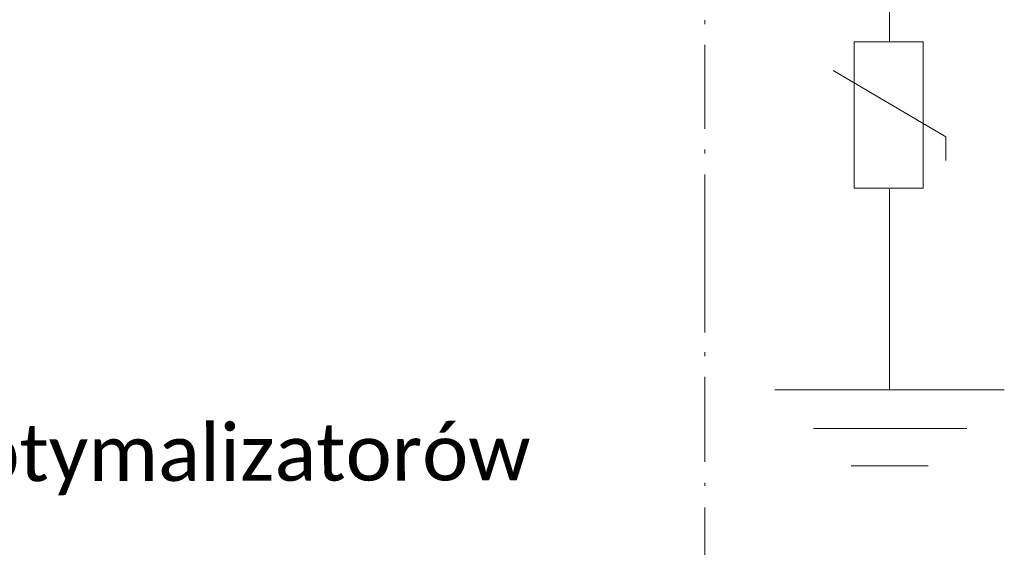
# Model space of a CAD drawing. Header units: millimetres. Extents: x -62780 to 1772512, y -757464 to -52755.
# Tile 19 of 65: x 1712385 to 1712806, y -612613 to -612387. Entities that reach past the tile are written whole.
import ezdxf
from ezdxf.enums import TextEntityAlignment as Align

# ---------------------------------------------------------------- set-up
doc = ezdxf.new("R2010")
doc.units = ezdxf.units.MM
doc.layers.add('C00-00-00', color=7, linetype='Continuous')
doc.layers.add('teksty-gruba', color=7, linetype='Continuous', lineweight=30)
doc.styles.add('gruby', font='calibri.ttf')

# ---------------------------------------------------------------- blocks, each defined once
blk = doc.blocks.new('zw$6995')
at = {"layer": 'C00-00-00', "lineweight": 0}
for points in [[(-30006.063, -30186.914), (-30006.063, -30343.548)], [(-30797.696, -30267.348), (-30797.696, -30250.414)], [(-30797.696, -30716.081), (-30797.696, -30356.248)], [(-30247.363, -30466.314), (-29764.763, -30749.948)], [(-29764.763, -30749.948), (-29764.763, -30851.548)], [(-30797.696, -30821.914), (-30797.696, -30804.981)], [(-30797.696, -31224.081), (-30797.696, -30910.814)], [(-30006.063, -30974.314), (-30006.063, -31833.681)], [(-30797.696, -31135.181), (-30797.696, -31118.248)], [(-30797.696, -31588.148), (-30797.696, -31224.081)], [(-30797.696, -31689.748), (-30797.696, -31672.814)], [(-30797.696, -31689.748), (-30797.696, -31677.048)], [(-30797.696, -32142.714), (-30797.696, -31778.648)], [(-29514.996, -31833.681), (-30497.129, -31833.681)], [(-29675.863, -31998.781), (-30332.029, -31998.781)], [(-29840.963, -32159.648), (-30171.163, -32159.648)], [(-30797.696, -32244.314), (-30797.696, -32231.614)], [(-30797.696, -32697.281), (-30797.696, -32337.448)]]:
    blk.add_lwpolyline(points, dxfattribs=at)
blk.add_lwpolyline([(-30158.463, -30343.548), (-29862.129, -30343.548), (-29862.129, -30970.081), (-30158.463, -30970.081)], close=True, dxfattribs=at)
at = {"layer": 'teksty-gruba', "style": 'gruby'}
blk.add_text('String nr 3 - 20 ogniw + 10 optymalizatorów', height=240, rotation=0.1, dxfattribs=at).set_placement((-34865.265, -32107.059), align=Align.MIDDLE_CENTER)

msp = doc.modelspace()

# ---------------------------------------------------------------- block references
at = {"color": 7, "xscale": 0.1, "yscale": 0.1, "zscale": 0.1}
msp.add_blockref('zw$6995', (1715757.6861, -609362.2814), dxfattribs=at)

doc.saveas('drawing.dxf')
